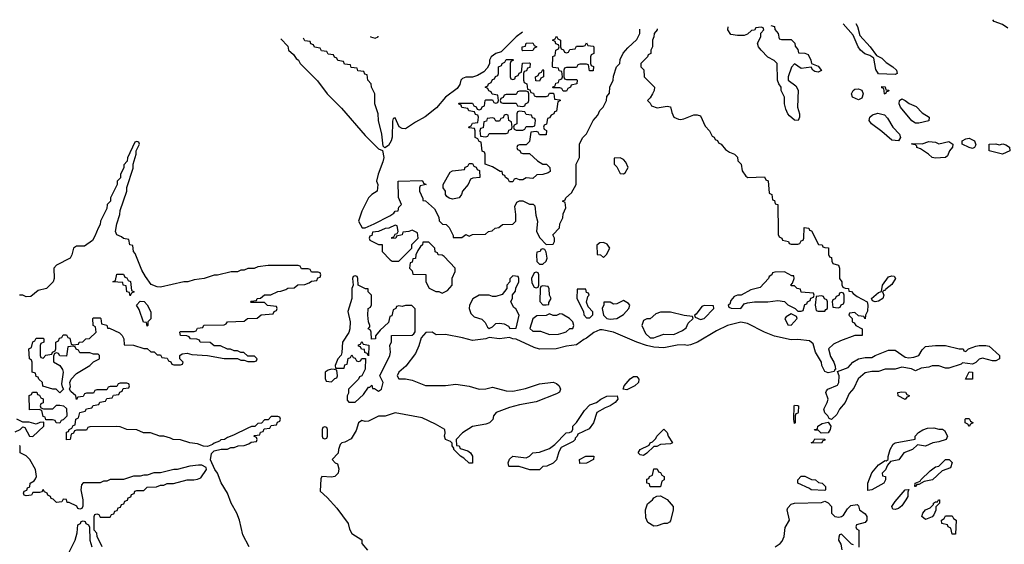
# Model space of a CAD drawing. Header units: inches. Extents: x 2808529 to 2951249, y 860290 to 1033701.
# Tile 150 of 153: x 2910091 to 2915960, y 1030565 to 1033691. Entities that reach past the tile are written whole.
import ezdxf

# ---------------------------------------------------------------- set-up
doc = ezdxf.new("R2010")
doc.units = ezdxf.units.IN
doc.header["$MEASUREMENT"] = 0
doc.layers.add('C9013', color=7, linetype='Continuous')

msp = doc.modelspace()

# ---------------------------------------------------------------- linework, layer by layer
at = {"layer": 'C9013', "color": 6}
for points in [[(2914568, 1033655.8), (2914590.7, 1033650.7), (2914592, 1033632), (2914612, 1033610), (2914618, 1033578), (2914632.7, 1033572.7), (2914690, 1033574), (2914712, 1033552), (2914712.7, 1033532.7), (2914730, 1033514), (2914734, 1033494), (2914770, 1033492), (2914790, 1033484.7), (2914807.3, 1033450), (2914810.8, 1033430.8), (2914850, 1033414.8), (2914871.3, 1033388.7), (2914850, 1033378), (2914830, 1033382), (2914818, 1033390), (2914808, 1033408), (2914750, 1033401.2), (2914710, 1033428), (2914691.1, 1033408.9), (2914671.3, 1033350), (2914671.6, 1033331.6), (2914718, 1033298), (2914730.6, 1033270.6), (2914727.3, 1033170), (2914738.8, 1033130), (2914738.8, 1033110), (2914731, 1033090), (2914710, 1033093.2), (2914678.9, 1033118.9), (2914669.6, 1033129.6), (2914658, 1033158), (2914649.4, 1033190), (2914649.3, 1033230), (2914629.3, 1033270), (2914629, 1033290), (2914615.3, 1033310), (2914609, 1033331), (2914606, 1033430), (2914588.4, 1033448.4), (2914550, 1033469), (2914510, 1033509), (2914495.3, 1033530), (2914489.1, 1033550.9), (2914508, 1033590), (2914508, 1033612), (2914526, 1033630), (2914522, 1033642), (2914510, 1033646), (2914478, 1033642), (2914471.6, 1033628.4), (2914452.7, 1033627.3), (2914430, 1033606), (2914410, 1033598), (2914370, 1033596.2), (2914330, 1033603.7), (2914312.3, 1033630), (2914313.2, 1033648.9)], [(2915310, 1033365.2), (2915210, 1033368.7), (2915193.6, 1033393.6), (2915182, 1033462), (2915157.5, 1033477.5), (2915128.1, 1033488.1), (2915103.7, 1033510), (2915089.3, 1033530), (2915058.7, 1033598.7), (2915000.4, 1033667.4)], [(2915075, 1033669.4), (2915085.5, 1033650), (2915098, 1033598), (2915160.7, 1033530), (2915198, 1033478), (2915230, 1033462.8), (2915255.9, 1033435.9), (2915296, 1033410), (2915318, 1033390), (2915322, 1033370), (2915310, 1033365.2)], [(2915980.4, 1033640.4), (2915950, 1033662), (2915900.2, 1033680.2), (2915890.9, 1033691.3)], [(2911647.6, 1033577.4), (2911690, 1033534), (2911694, 1033510), (2911723.6, 1033483.6), (2911739.6, 1033459.6), (2911752, 1033450), (2911762, 1033430), (2911866.4, 1033326.4), (2911924.7, 1033250), (2912010, 1033164.7), (2912150, 1033001), (2912230, 1032921), (2912252.7, 1032912.7), (2912260.7, 1032870), (2912255.9, 1032844.1), (2912227.3, 1032770), (2912218.8, 1032730), (2912226, 1032710), (2912222, 1032670), (2912190.7, 1032649.3), (2912170.7, 1032629.3), (2912130.8, 1032550), (2912111.3, 1032490), (2912132, 1032452), (2912150, 1032451.3), (2912204.7, 1032475.3), (2912298, 1032522), (2912322, 1032538), (2912330, 1032551.3), (2912347.3, 1032552.7), (2912350, 1032574), (2912366, 1032590), (2912348.4, 1032631.6), (2912346, 1032730), (2912487.3, 1032732.7), (2912494, 1032730), (2912498, 1032718), (2912514, 1032710), (2912478, 1032702), (2912474, 1032690), (2912474, 1032670), (2912494, 1032626), (2912494, 1032614), (2912510, 1032612), (2912563.6, 1032563.6), (2912590, 1032514), (2912592, 1032492), (2912612, 1032472), (2912634, 1032470), (2912650, 1032454), (2912674, 1032406), (2912674, 1032394), (2912727.3, 1032392.7), (2912750, 1032411.3), (2912770, 1032402), (2912790, 1032411.3), (2912867.3, 1032412.7), (2912886, 1032430), (2912907.3, 1032432.7), (2912926, 1032450), (2912947.3, 1032452.7), (2912968.9, 1032471.1), (2913030, 1032472), (2913048.7, 1032491.3), (2913049.2, 1032530), (2913042.7, 1032577.3), (2913055.3, 1032604.7), (2913070, 1032612), (2913090, 1032612), (2913130, 1032592), (2913151.6, 1032591.6), (2913162, 1032582), (2913167.1, 1032527.1), (2913178, 1032490), (2913171.3, 1032430), (2913191.3, 1032391.3), (2913230, 1032352), (2913270, 1032354), (2913278, 1032370), (2913278, 1032390), (2913269, 1032410), (2913308.7, 1032451.3), (2913310, 1032474), (2913328.7, 1032510), (2913330, 1032534), (2913346, 1032570), (2913342, 1032602), (2913326, 1032610), (2913342, 1032618), (2913346, 1032630), (2913380.4, 1032659.6), (2913408.7, 1032710), (2913408.7, 1032830), (2913428, 1032870), (2913428.4, 1032951.6), (2913448, 1032990), (2913468.9, 1033011.1), (2913508.7, 1033090), (2913538, 1033122), (2913549.4, 1033150.6), (2913568.7, 1033170), (2913588, 1033210), (2913590, 1033234), (2913607.3, 1033252.7), (2913608.7, 1033290), (2913628.7, 1033331.3), (2913630, 1033354), (2913648.7, 1033410), (2913668, 1033430), (2913670, 1033454), (2913689.1, 1033490.9), (2913716.4, 1033523.6), (2913770, 1033574), (2913788, 1033610), (2913788, 1033634.8)], [(2913088.6, 1033616.1), (2913050, 1033589), (2912960.7, 1033499.3), (2912930, 1033489.2), (2912901, 1033470), (2912891, 1033450), (2912891, 1033429), (2912877.3, 1033402.7), (2912858.5, 1033381.5), (2912820.7, 1033359.3), (2912790.7, 1033349.3), (2912750, 1033349.3), (2912730, 1033341.2), (2912720.7, 1033330), (2912714.9, 1033305.1), (2912699.5, 1033280.5), (2912630, 1033229.2), (2912574.6, 1033165.4), (2912508.1, 1033111.9), (2912450, 1033081.2), (2912390, 1033041.2), (2912370, 1033042), (2912353.6, 1033053.6), (2912330, 1033106), (2912318, 1033102), (2912312.7, 1033087.3), (2912311.6, 1032991.6), (2912306, 1032970), (2912290, 1032942), (2912267.3, 1032927.3), (2912258, 1032938), (2912249, 1033010), (2912229.2, 1033090), (2912228.7, 1033130), (2912208.7, 1033190), (2912208, 1033250), (2912188.4, 1033288.4), (2912186, 1033310), (2912166, 1033330), (2912162, 1033362), (2912147.3, 1033367.3), (2912142, 1033382), (2912107.3, 1033387.3), (2912102, 1033402), (2912067.3, 1033407.3), (2912062, 1033422), (2912027.3, 1033427.3), (2912022, 1033442), (2911987.3, 1033447.3), (2911982, 1033462), (2911967.3, 1033467.3), (2911962, 1033482), (2911930, 1033486), (2911922, 1033502), (2911890, 1033506), (2911882, 1033522), (2911847.3, 1033527.3), (2911842, 1033542), (2911827.3, 1033547.3), (2911822, 1033562), (2911790, 1033566), (2911782.5, 1033581)], [(2913891.4, 1033637.6), (2913891.3, 1033630), (2913872, 1033610), (2913871.1, 1033588.9), (2913862, 1033570), (2913862, 1033530), (2913854, 1033510), (2913854, 1033490), (2913838, 1033482), (2913834, 1033470), (2913794, 1033430), (2913794, 1033410), (2913811.6, 1033391.6), (2913814, 1033350), (2913874, 1033290), (2913872, 1033270), (2913862, 1033250), (2913850, 1033226), (2913834, 1033210), (2913850, 1033194), (2913858, 1033178), (2913890, 1033166), (2913950, 1033176), (2913970, 1033171.3), (2913978, 1033138), (2913991, 1033111), (2914018, 1033098), (2914030, 1033096), (2914050, 1033101), (2914110, 1033124.7), (2914130, 1033124.7), (2914150, 1033118), (2914176.9, 1033056.9), (2914202, 1033030), (2914218, 1032998), (2914230, 1032991.3), (2914236.9, 1032976.9), (2914250, 1032971), (2914256.9, 1032956.9), (2914272, 1032950), (2914298, 1032918), (2914321, 1032901), (2914351.3, 1032890), (2914370, 1032871.3), (2914371.1, 1032851.1), (2914390.8, 1032830), (2914398, 1032790), (2914419.6, 1032759.6), (2914431.3, 1032751.3), (2914530, 1032754), (2914538, 1032738), (2914551.6, 1032731.6), (2914558, 1032658), (2914574, 1032650), (2914578, 1032618), (2914590, 1032614), (2914594, 1032594), (2914611, 1032590), (2914611.3, 1032430), (2914612, 1032412), (2914618, 1032398), (2914634, 1032390), (2914638, 1032378), (2914674, 1032370), (2914678, 1032358), (2914690, 1032354), (2914730, 1032354), (2914742, 1032358), (2914750, 1032374), (2914762, 1032378), (2914766, 1032390), (2914767.3, 1032452.7), (2914794, 1032450), (2914798, 1032438), (2914810, 1032434), (2914851.6, 1032351.6), (2914874, 1032350), (2914878, 1032338), (2914890, 1032334), (2914912.7, 1032332.7), (2914912.7, 1032292.7), (2914918, 1032278), (2914930, 1032274), (2914931.6, 1032251.6), (2914938, 1032238), (2914971.3, 1032228.7), (2914978, 1032210), (2914978, 1032150), (2914991, 1032130), (2914991.6, 1032111.6), (2914998, 1032098), (2915011.6, 1032091.6), (2915032, 1032090), (2915034, 1032074), (2915050, 1032072), (2915058.8, 1032058.8), (2915082, 1032042), (2915142, 1032010), (2915146, 1031990), (2915144.7, 1031955.3), (2915132, 1031930), (2915130, 1031908), (2915122, 1031922), (2915090, 1031926), (2915070, 1031946), (2915038, 1031942), (2915034, 1031930), (2915054, 1031910), (2915054, 1031890), (2915064.7, 1031884.7), (2915074, 1031870), (2915112, 1031850), (2915112, 1031810), (2915070, 1031809.4), (2914982.8, 1031777.2), (2914942, 1031758), (2914912, 1031730), (2914923.5, 1031683.5), (2914944.7, 1031650), (2914952.7, 1031627.3), (2914954, 1031606), (2914950, 1031606), (2914945.4, 1031594.6), (2914910, 1031586.6), (2914890, 1031595.3), (2914873.2, 1031630), (2914869.4, 1031650), (2914835.1, 1031710), (2914820.2, 1031760.2), (2914798.6, 1031778.6), (2914730, 1031785.2), (2914690, 1031783.7), (2914590, 1031806), (2914529.6, 1031829.6), (2914430, 1031881.2), (2914390, 1031889.3), (2914310, 1031869.4), (2914243.7, 1031836.3), (2914131.3, 1031770), (2914090, 1031754), (2914070, 1031749), (2914053.2, 1031753.2), (2914010, 1031752), (2913930, 1031736.2), (2913870, 1031739.3), (2913828, 1031750), (2913769.7, 1031769.7), (2913630, 1031829), (2913563.2, 1031843.2), (2913550, 1031843.7), (2913512.7, 1031827.3), (2913470, 1031792.7), (2913453.4, 1031786.6), (2913410, 1031753.2), (2913350, 1031746), (2913289.2, 1031729.2), (2913188.9, 1031728.9), (2913158, 1031738), (2913050, 1031788), (2913030, 1031788.7), (2913010, 1031798), (2912950, 1031789.2), (2912890, 1031798), (2912870, 1031789.2), (2912790, 1031779), (2912730, 1031796), (2912630, 1031816), (2912573.6, 1031813.6), (2912550, 1031828.7), (2912512, 1031828), (2912483.6, 1031796.4), (2912470, 1031748), (2912450, 1031702), (2912392.3, 1031627.7), (2912351, 1031590), (2912341, 1031570), (2912350.9, 1031550.9), (2912390.5, 1031550.5), (2912430, 1031544), (2912510.6, 1031510.6), (2912630, 1031510.6), (2912690, 1031519.1), (2912770, 1031507.3), (2912830, 1031490.6), (2912869.2, 1031490.8), (2912910, 1031502), (2912990, 1031480.7), (2913030, 1031477.1), (2913106.6, 1031493.4), (2913190, 1031522), (2913270, 1031530.6), (2913290, 1031524), (2913306.8, 1031510), (2913314, 1031490), (2913307.7, 1031472.3), (2913290, 1031460.9), (2913170, 1031413.2), (2913070, 1031397.2), (2913010, 1031381.2), (2912932, 1031350), (2912914.8, 1031330), (2912910.4, 1031309.6), (2912890.4, 1031289.6), (2912870, 1031280.9), (2912790, 1031267), (2912730.5, 1031229.5), (2912692, 1031190), (2912694, 1031154), (2912710, 1031152), (2912716.9, 1031136.9), (2912762, 1031122), (2912778, 1031110), (2912790.7, 1031090), (2912790, 1031048), (2912770, 1031048), (2912738.6, 1031078.6), (2912718, 1031090), (2912678, 1031130), (2912678, 1031138), (2912668, 1031152), (2912668, 1031168), (2912658, 1031178), (2912629.4, 1031189.4), (2912624, 1031210), (2912628, 1031228), (2912626, 1031250), (2912570, 1031282), (2912490, 1031319), (2912330, 1031349.3), (2912270, 1031328.7), (2912230, 1031329), (2912170, 1031299.3), (2912150, 1031297.2), (2912130, 1031302), (2912110.9, 1031289.1), (2912097.3, 1031242.7), (2912066.8, 1031193.2), (2912030, 1031173.2), (2912010.8, 1031169.2), (2912000.7, 1031159.3), (2911990.8, 1031130), (2911990, 1031108), (2911954, 1031070), (2911971.6, 1031051.6), (2911985.4, 1031045.4), (2911994, 1031014), (2911990, 1030988.7), (2911970, 1030969.2), (2911950, 1030964.5), (2911891.3, 1030968.7), (2911885.4, 1030954.6), (2911881.4, 1030881.4), (2911923.4, 1030843.4), (2911980.9, 1030780.9), (2912048.2, 1030690), (2912056.4, 1030656.4), (2912070.4, 1030630.4), (2912130, 1030591.3), (2912131.3, 1030570), (2912164.7, 1030530)], [(2912182.1, 1033591.7), (2912182, 1033590), (2912210, 1033581), (2912228, 1033590), (2912227.8, 1033592.9)], [(2911458, 1030550), (2911422, 1030622), (2911400.9, 1030710), (2911385.1, 1030750), (2911352, 1030810), (2911329, 1030870), (2911292, 1030932), (2911270, 1030988.7), (2911253.2, 1031010), (2911228.7, 1031068.7), (2911234, 1031106), (2911250, 1031122), (2911291.6, 1031131.6), (2911330, 1031132), (2911350, 1031142), (2911370, 1031142), (2911392.7, 1031152.7), (2911430, 1031154), (2911456.4, 1031163.6), (2911470, 1031174), (2911502, 1031178), (2911506, 1031190), (2911502, 1031202), (2911486, 1031210), (2911490, 1031214), (2911522, 1031218), (2911527.3, 1031232.7), (2911542, 1031238), (2911547.3, 1031252.7), (2911582, 1031258), (2911590, 1031274), (2911622, 1031278), (2911627.3, 1031292.7), (2911642, 1031298), (2911646, 1031310), (2911642, 1031322), (2911630, 1031326), (2911590, 1031326), (2911572.7, 1031307.3), (2911550, 1031306), (2911532.7, 1031287.3), (2911510, 1031286), (2911492, 1031268), (2911472.7, 1031267.3), (2911450, 1031258), (2911365.4, 1031214.6), (2911330, 1031202), (2911311, 1031189), (2911290, 1031188), (2911281, 1031179), (2911250, 1031168), (2911241, 1031159), (2911211, 1031149), (2911186, 1031150), (2911150, 1031164), (2911106, 1031170), (2911050, 1031188.7), (2911006, 1031190), (2910990, 1031198), (2910950, 1031208.7), (2910926, 1031210), (2910870, 1031228.7), (2910829.1, 1031229.1), (2910790, 1031248), (2910730, 1031248.7), (2910690, 1031266), (2910667.3, 1031267.3), (2910510, 1031266), (2910498, 1031262), (2910490, 1031246), (2910430, 1031246), (2910418, 1031242), (2910412.7, 1031227.3), (2910398, 1031222), (2910391, 1031189), (2910370, 1031188.7), (2910370, 1031234), (2910382, 1031238), (2910386, 1031250), (2910402, 1031258), (2910410, 1031274), (2910422, 1031278), (2910426, 1031310), (2910442, 1031318), (2910448.9, 1031351.1), (2910482, 1031358), (2910488.4, 1031371.6), (2910522, 1031378), (2910528.4, 1031391.6), (2910562, 1031398), (2910568.4, 1031411.6), (2910602, 1031418), (2910610, 1031434), (2910642, 1031438), (2910650, 1031454), (2910682, 1031458), (2910687.3, 1031472.7), (2910702, 1031478), (2910707.3, 1031492.7), (2910742, 1031498), (2910746, 1031510), (2910742, 1031522), (2910730, 1031526), (2910690, 1031526), (2910678, 1031522), (2910670, 1031506), (2910630, 1031506), (2910618, 1031502), (2910610, 1031486), (2910550, 1031486), (2910538, 1031482), (2910530, 1031466), (2910490, 1031466), (2910478, 1031462), (2910470, 1031446), (2910438, 1031442), (2910430, 1031428), (2910426, 1031450), (2910396.4, 1031476.4), (2910388, 1031490), (2910394, 1031506), (2910389, 1031530), (2910397.2, 1031550), (2910430, 1031584), (2910510, 1031631.3), (2910530, 1031652), (2910566, 1031670), (2910566, 1031690), (2910558, 1031698), (2910530, 1031698), (2910510, 1031706), (2910450, 1031706), (2910442, 1031722), (2910427.3, 1031727.3), (2910422, 1031742), (2910410, 1031746), (2910378, 1031742), (2910370, 1031686), (2910330, 1031688), (2910322, 1031702), (2910310, 1031706), (2910298, 1031702), (2910292.7, 1031687.3), (2910292.7, 1031652.7), (2910331, 1031631), (2910346.8, 1031606.8), (2910350.7, 1031590.7), (2910341, 1031521), (2910343.6, 1031503.6), (2910352, 1031490), (2910330, 1031468), (2910308.7, 1031488.7), (2910289.1, 1031489.1), (2910228, 1031508), (2910226, 1031530), (2910206, 1031550), (2910202, 1031562), (2910190, 1031566), (2910186, 1031586), (2910166, 1031590), (2910166, 1031650), (2910162, 1031662), (2910148.7, 1031670), (2910146, 1031730), (2910162, 1031738), (2910168.4, 1031771.6), (2910182, 1031778), (2910190, 1031794), (2910230, 1031794), (2910234, 1031790), (2910234, 1031770), (2910218, 1031762), (2910214, 1031750), (2910214, 1031690), (2910218, 1031678), (2910230, 1031674), (2910247.3, 1031692.7), (2910282, 1031698), (2910286, 1031710), (2910302, 1031718), (2910306, 1031730), (2910306, 1031770), (2910322, 1031778), (2910327.3, 1031792.7), (2910342, 1031798), (2910350, 1031814), (2910370, 1031814), (2910378, 1031798), (2910390, 1031794), (2910398, 1031758), (2910410, 1031754), (2910442, 1031758), (2910446, 1031770), (2910467.3, 1031772.7), (2910486, 1031790), (2910508, 1031792), (2910546, 1031830), (2910542, 1031862), (2910528, 1031870), (2910526, 1031910), (2910530, 1031914), (2910570, 1031914), (2910574, 1031910), (2910578, 1031878), (2910611.3, 1031871.3), (2910614, 1031854), (2910626, 1031854), (2910685.4, 1031825.4), (2910702, 1031810), (2910711.3, 1031790), (2910714, 1031754), (2910768.4, 1031751.6), (2910830, 1031732), (2910851.6, 1031731.6), (2910872.7, 1031712.7), (2910891.6, 1031711.6), (2910910, 1031694), (2910930, 1031694), (2910938, 1031678), (2910970, 1031674), (2910978, 1031658), (2910992.7, 1031652.7), (2910998, 1031638), (2911010, 1031634), (2911050, 1031634), (2911062, 1031638), (2911066, 1031650), (2911046, 1031670), (2911046, 1031690), (2911060.4, 1031699.6), (2911090, 1031704.7), (2911116.9, 1031696.9), (2911210.9, 1031690.9), (2911310, 1031672), (2911390, 1031672), (2911410, 1031662), (2911430, 1031662), (2911450, 1031654), (2911490, 1031654), (2911502, 1031658), (2911506, 1031670), (2911490, 1031686), (2911450, 1031686), (2911427.3, 1031707.3), (2911408.4, 1031708.4), (2911390, 1031718), (2911370, 1031718), (2911348.4, 1031728.4), (2911328.9, 1031728.9), (2911288.4, 1031748.4), (2911250, 1031748.7), (2911227.3, 1031767.3), (2911166, 1031770), (2911162, 1031782), (2911147.3, 1031787.3), (2911110, 1031788.7), (2911102, 1031802), (2911087.3, 1031807.3), (2911050, 1031808.7), (2911046, 1031830), (2911050, 1031834), (2911130, 1031834), (2911142, 1031838), (2911150, 1031854), (2911182, 1031858), (2911188.9, 1031871.1), (2911310, 1031874), (2911322, 1031878), (2911330, 1031891.3), (2911430, 1031894), (2911448.9, 1031911.1), (2911507.3, 1031912.7), (2911530, 1031932), (2911602, 1031938), (2911607.3, 1031952.7), (2911622, 1031958), (2911626, 1031970), (2911622, 1031982), (2911568.4, 1031988.4), (2911550, 1032006), (2911470, 1032006), (2911466, 1032010), (2911470, 1032014), (2911502, 1032018), (2911506, 1032030), (2911527.3, 1032032.7), (2911550, 1032052), (2911587.3, 1032052.7), (2911630, 1032072), (2911647.3, 1032072.7), (2911676.4, 1032083.6), (2911688.4, 1032091.6), (2911727.3, 1032092.7), (2911748.4, 1032111.6), (2911790, 1032114), (2911816.4, 1032123.6), (2911830, 1032134), (2911862, 1032138), (2911867.3, 1032152.7), (2911882, 1032158), (2911886, 1032170), (2911882, 1032182), (2911870, 1032186), (2911830, 1032186), (2911822, 1032202), (2911810, 1032206), (2911770, 1032206), (2911762, 1032222), (2911750, 1032226), (2911572.7, 1032227.3), (2911510, 1032218), (2911488.4, 1032208.4), (2911450, 1032208), (2911430, 1032198), (2911410, 1032198), (2911390, 1032188.7), (2911351.6, 1032188.4), (2911270.9, 1032169.1), (2911250, 1032168.7), (2911190, 1032149), (2911130, 1032142), (2911094, 1032130), (2911070, 1032129), (2910930, 1032097.2), (2910910, 1032099), (2910874, 1032114), (2910840.2, 1032160.2), (2910818.6, 1032198.6), (2910779, 1032299), (2910768.7, 1032310), (2910766, 1032346), (2910748, 1032350), (2910742, 1032382), (2910710, 1032388), (2910698, 1032398), (2910670, 1032408.7), (2910662, 1032430), (2910670, 1032474), (2910688.7, 1032530), (2910690, 1032554), (2910728.7, 1032670), (2910728.9, 1032691.1), (2910767.3, 1032807.3), (2910768, 1032830), (2910786, 1032890), (2910786, 1032910), (2910806, 1032950), (2910802, 1032962), (2910790, 1032966), (2910778, 1032962), (2910732.7, 1032867.3), (2910731.6, 1032848.4), (2910712.7, 1032827.3), (2910711.6, 1032808.4), (2910692, 1032770), (2910691, 1032749), (2910672, 1032730), (2910671.1, 1032708.9), (2910632, 1032630), (2910631.3, 1032610), (2910612, 1032590), (2910610, 1032566), (2910572, 1032490), (2910571.3, 1032470), (2910558, 1032450), (2910539.6, 1032400.4), (2910524.7, 1032375.3), (2910477.3, 1032342.7), (2910430, 1032341.2), (2910411.3, 1032330), (2910401, 1032290), (2910391, 1032270), (2910311.1, 1032228.9), (2910294, 1032210), (2910296, 1032150), (2910290.5, 1032129.5), (2910250.5, 1032089.5), (2910202, 1032078), (2910158, 1032042), (2910130, 1032039), (2910110, 1032049), (2910090, 1032049.2)], [(2910064.7, 1031235.3), (2910094, 1031250), (2910110, 1031266), (2910122, 1031262), (2910148.7, 1031208.7), (2910170, 1031208), (2910234, 1031270), (2910234, 1031294), (2910212, 1031292), (2910190, 1031282), (2910147.3, 1031292.7), (2910110, 1031294), (2910074, 1031310)], [(2910582, 1030550), (2910552.7, 1030612.7), (2910551.6, 1030631.6), (2910534, 1030650), (2910534, 1030730), (2910538, 1030742), (2910550, 1030746), (2910562, 1030742), (2910570, 1030726), (2910630, 1030726), (2910638, 1030742), (2910652.7, 1030747.3), (2910658, 1030762), (2910672.7, 1030767.3), (2910678, 1030782), (2910692.7, 1030787.3), (2910698, 1030802), (2910712.7, 1030807.3), (2910718, 1030822), (2910732.7, 1030827.3), (2910738, 1030842), (2910752.7, 1030847.3), (2910758, 1030862), (2910772.7, 1030867.3), (2910778, 1030882), (2910790, 1030886), (2910830, 1030886), (2910850, 1030906), (2910907.3, 1030907.3), (2910930, 1030918), (2910950, 1030918), (2910970, 1030928), (2911008.4, 1030928.4), (2911090, 1030948.7), (2911128.9, 1030948.9), (2911150, 1030954), (2911170, 1030962), (2911204.7, 1031010), (2911202, 1031022), (2911176.9, 1031036.9), (2911156.9, 1031036.9), (2911106, 1031030), (2911030, 1031011), (2911010, 1031011), (2910930, 1030991.3), (2910890, 1030991), (2910850, 1030978), (2910830, 1030978), (2910810, 1030971.3), (2910769.1, 1030970.9), (2910710, 1030952), (2910630, 1030951.3), (2910610, 1030942), (2910590, 1030942), (2910570, 1030932), (2910468.4, 1030931.6), (2910460.4, 1030919.6), (2910455.3, 1030890), (2910468, 1030830), (2910467.3, 1030792.7), (2910462, 1030778), (2910450, 1030774), (2910438, 1030778), (2910431.6, 1030791.6), (2910386, 1030814), (2910374, 1030814), (2910370, 1030832), (2910350, 1030834), (2910342, 1030818), (2910310, 1030814), (2910290, 1030834), (2910278, 1030838), (2910274, 1030850), (2910258, 1030858), (2910254, 1030870), (2910238, 1030878), (2910230, 1030892), (2910222, 1030878), (2910210, 1030874), (2910170, 1030874), (2910162, 1030858), (2910130, 1030854), (2910118, 1030858), (2910114, 1030870), (2910118, 1030882), (2910132.7, 1030887.3), (2910138, 1030902), (2910152, 1030908), (2910154, 1030930), (2910176.9, 1030943.1), (2910185.4, 1030954.6), (2910191, 1030970), (2910186, 1031010), (2910151, 1031071), (2910130, 1031092), (2910094, 1031110), (2910094, 1031150), (2910090, 1031154)], [(2914594, 1030550), (2914624, 1030570), (2914635.3, 1030584.7), (2914647.6, 1030612.4), (2914653.8, 1030666.2), (2914679, 1030710), (2914666, 1030770), (2914670, 1030782), (2914690, 1030804.7), (2914710, 1030811.3), (2914870, 1030814), (2914890, 1030822), (2914910, 1030812), (2914930, 1030791.3), (2914930.8, 1030750), (2914950, 1030730.8), (2914972.7, 1030727.3), (2914990, 1030730.7), (2915001.5, 1030738.5), (2915024.4, 1030775.6), (2915044.2, 1030795.8), (2915082, 1030802), (2915090, 1030794), (2915096, 1030770), (2915130, 1030746), (2915140.7, 1030730), (2915141, 1030710), (2915130, 1030695.3), (2915078, 1030682), (2915074, 1030670), (2915078, 1030658), (2915092, 1030650), (2915092.7, 1030547.3)], [(2910381, 1030510), (2910421, 1030590), (2910432.7, 1030632.7), (2910438, 1030682), (2910454, 1030690), (2910458, 1030702), (2910470, 1030706), (2910482, 1030702), (2910486, 1030690), (2910502, 1030682), (2910507.3, 1030667.3), (2910509.2, 1030590), (2910521.2, 1030550)], [(2915062, 1030562), (2915050, 1030566), (2914990, 1030626), (2914978, 1030622), (2914972.7, 1030607.3), (2914972, 1030590), (2914986.4, 1030566.4), (2914991.6, 1030531.6)]]:
    msp.add_lwpolyline(points, dxfattribs=at)
for points in [[(2913350, 1033494), (2913362, 1033498), (2913370, 1033514), (2913402, 1033518), (2913410, 1033534), (2913450, 1033534), (2913462, 1033538), (2913470, 1033554), (2913478, 1033538), (2913510, 1033534), (2913514, 1033530), (2913514, 1033490), (2913498, 1033482), (2913494, 1033470), (2913494, 1033430), (2913498, 1033418), (2913512, 1033412), (2913510, 1033386), (2913487.3, 1033387.3), (2913482, 1033422), (2913470, 1033426), (2913430, 1033426), (2913418, 1033422), (2913410, 1033406), (2913350, 1033406), (2913338, 1033402), (2913334, 1033390), (2913334, 1033350), (2913338, 1033338), (2913350, 1033334), (2913410, 1033334), (2913414, 1033330), (2913411.1, 1033308.9), (2913378, 1033302), (2913374, 1033290), (2913358, 1033282), (2913350, 1033266), (2913330, 1033266), (2913322, 1033282), (2913310, 1033286), (2913270, 1033286), (2913266, 1033290), (2913282, 1033298), (2913287.3, 1033312.7), (2913302, 1033318), (2913307.3, 1033332.7), (2913322, 1033338), (2913326, 1033350), (2913322, 1033382), (2913307.3, 1033387.3), (2913302, 1033402), (2913270, 1033406), (2913266, 1033410), (2913268.4, 1033471.6), (2913282, 1033478), (2913286, 1033510), (2913302, 1033518), (2913306, 1033530), (2913302, 1033542), (2913287.3, 1033547.3), (2913282, 1033562), (2913266, 1033570), (2913282, 1033578), (2913290, 1033594), (2913298, 1033578), (2913314, 1033570), (2913314, 1033530), (2913318, 1033518), (2913332.7, 1033512.7), (2913338, 1033498)], [(2913090, 1033506), (2913086, 1033510), (2913086, 1033530), (2913106, 1033534), (2913110, 1033551.3), (2913150, 1033554), (2913158, 1033538), (2913174, 1033530), (2913158, 1033522), (2913150, 1033508)], [(2913030, 1033334), (2913042, 1033338), (2913047.3, 1033352.7), (2913062, 1033358), (2913067.3, 1033372.7), (2913082, 1033378), (2913087.3, 1033432.7), (2913130, 1033434), (2913134, 1033430), (2913132.7, 1033407.3), (2913118, 1033402), (2913112.7, 1033387.3), (2913098, 1033382), (2913094, 1033370), (2913094, 1033330), (2913098, 1033318), (2913114, 1033310), (2913118, 1033278), (2913132.7, 1033272.7), (2913138, 1033258), (2913152.7, 1033252.7), (2913158, 1033238), (2913170, 1033234), (2913230, 1033234), (2913242, 1033238), (2913250, 1033254), (2913270, 1033254), (2913274, 1033250), (2913278, 1033218), (2913310, 1033214), (2913314, 1033210), (2913298, 1033202), (2913290, 1033146), (2913278, 1033142), (2913274, 1033130), (2913258, 1033122), (2913250, 1033106), (2913238, 1033102), (2913231.3, 1033068.7), (2913218, 1033062), (2913214, 1033050), (2913218, 1033038), (2913231.1, 1033031.1), (2913230, 1033006), (2913190, 1033006), (2913182, 1033022), (2913170, 1033026), (2913138, 1033022), (2913130, 1032966), (2913110, 1032946), (2913070, 1032946), (2913058, 1032942), (2913054, 1032930), (2913058, 1032918), (2913072.7, 1032912.7), (2913078, 1032898), (2913090, 1032894), (2913130, 1032894), (2913178, 1032850), (2913210, 1032830.8), (2913230.6, 1032830.6), (2913252, 1032810), (2913252.7, 1032787.3), (2913242, 1032778), (2913210, 1032768.7), (2913172.7, 1032767.3), (2913150, 1032746), (2913110, 1032748), (2913090, 1032738), (2913070, 1032738), (2913050, 1032746), (2913038, 1032742), (2913030, 1032726), (2913010, 1032726), (2913002, 1032742), (2912986, 1032750), (2912982, 1032762), (2912970, 1032766), (2912966, 1032786), (2912954, 1032786), (2912910, 1032814), (2912866, 1032830), (2912866, 1032890), (2912862, 1032902), (2912848.4, 1032908.4), (2912842, 1032962), (2912830, 1032966), (2912822, 1032982), (2912806, 1032990), (2912806, 1033030), (2912802, 1033042), (2912770, 1033046), (2912766, 1033050), (2912782, 1033058), (2912790, 1033074), (2912822, 1033078), (2912826, 1033110), (2912822, 1033122), (2912807.3, 1033127.3), (2912802, 1033142), (2912767.3, 1033147.3), (2912762, 1033162), (2912727.3, 1033167.3), (2912722, 1033182), (2912706, 1033190), (2912710, 1033194), (2912790, 1033194), (2912798, 1033178), (2912812.7, 1033172.7), (2912818, 1033158), (2912830, 1033154), (2912842, 1033158), (2912847.3, 1033172.7), (2912862, 1033178), (2912866, 1033210), (2912870, 1033214), (2912910, 1033214), (2912918, 1033198), (2912930, 1033194), (2912942, 1033198), (2912946, 1033210), (2912942, 1033242), (2912907.3, 1033247.3), (2912902, 1033262), (2912887.3, 1033267.3), (2912882, 1033282), (2912866, 1033290), (2912882, 1033298), (2912886, 1033310), (2912902, 1033318), (2912910, 1033334), (2912922, 1033338), (2912927.3, 1033352.7), (2912942, 1033358), (2912946, 1033370), (2912946, 1033410), (2912962, 1033418), (2912966, 1033430), (2912982, 1033438), (2912990, 1033454), (2913030, 1033454), (2913034, 1033450), (2913018, 1033442), (2913014, 1033430), (2913014, 1033350), (2913018, 1033338)], [(2913190, 1033326), (2913167.3, 1033327.3), (2913166, 1033350), (2913182, 1033358), (2913187.3, 1033372.7), (2913202, 1033378), (2913210, 1033394), (2913214, 1033390), (2913214, 1033350), (2913198, 1033342)], [(2913110, 1033266), (2913070, 1033266), (2913058, 1033262), (2913050, 1033246), (2912990, 1033246), (2912978, 1033242), (2912972.7, 1033227.3), (2912958, 1033222), (2912954, 1033210), (2912958, 1033198), (2912970, 1033194), (2913050, 1033194), (2913058, 1033178), (2913090, 1033174), (2913102, 1033178), (2913106, 1033190), (2913122, 1033198), (2913126, 1033210), (2913126, 1033250), (2913122, 1033262)], [(2915090, 1033214), (2915055.3, 1033230), (2915049.2, 1033250), (2915059, 1033270), (2915070, 1033277.3), (2915090, 1033278.8), (2915110.6, 1033270.6), (2915118.8, 1033250), (2915110, 1033224)], [(2915250, 1033248), (2915246, 1033250), (2915242, 1033282), (2915230, 1033286), (2915230, 1033294), (2915250, 1033292), (2915254, 1033274), (2915270.7, 1033270.7), (2915270, 1033266), (2915258, 1033262)], [(2915450, 1033074), (2915430, 1033075.3), (2915409.2, 1033089.2), (2915341.2, 1033170), (2915333.2, 1033190), (2915335.3, 1033210), (2915350, 1033218.8), (2915370, 1033210.8), (2915392.8, 1033192.8), (2915434.9, 1033174.9), (2915470, 1033136), (2915512, 1033110), (2915510, 1033089)], [(2912990, 1033126), (2912978, 1033122), (2912972.7, 1033107.3), (2912958, 1033102), (2912950, 1033086), (2912930, 1033086), (2912922, 1033102), (2912910, 1033106), (2912878, 1033102), (2912872.7, 1033087.3), (2912858, 1033082), (2912852.7, 1033047.3), (2912838, 1033042), (2912834, 1033030), (2912838, 1032998), (2912870, 1032994), (2912882, 1032998), (2912890, 1033014), (2912990, 1033014), (2913002, 1033018), (2913007.3, 1033032.7), (2913022, 1033038), (2913026, 1033050), (2913022, 1033082), (2913006, 1033090), (2913002, 1033122)], [(2913070, 1033146), (2913058, 1033142), (2913054, 1033130), (2913054, 1033070), (2913038, 1033062), (2913034, 1033050), (2913038, 1033038), (2913050, 1033034), (2913090, 1033034), (2913102, 1033038), (2913110, 1033054), (2913150, 1033054), (2913162, 1033058), (2913166, 1033090), (2913162, 1033102), (2913147.3, 1033107.3), (2913142, 1033122), (2913110, 1033126), (2913102, 1033142)], [(2915330, 1032969), (2915290, 1032972.7), (2915230, 1033025.2), (2915168.7, 1033070), (2915154, 1033090), (2915159, 1033110), (2915174.8, 1033125.2), (2915205.6, 1033134.4), (2915245.2, 1033125.2), (2915263.8, 1033103.8), (2915294.8, 1033050), (2915336, 1033010), (2915341, 1032990)], [(2915550, 1032865.2), (2915530, 1032869.2), (2915508.7, 1032890), (2915461.2, 1032921.2), (2915438, 1032930), (2915438, 1032938), (2915430, 1032946), (2915406, 1032950), (2915410, 1032954), (2915470, 1032952), (2915510, 1032964.7), (2915550, 1032961), (2915570, 1032951), (2915630, 1032964.7), (2915654, 1032950), (2915652, 1032932), (2915634, 1032910), (2915620.7, 1032879.3), (2915610, 1032869.3)], [(2915770, 1032924), (2915750, 1032929), (2915709.1, 1032949.1), (2915708, 1032970), (2915730, 1032982), (2915750, 1032984.7), (2915782, 1032970), (2915790, 1032946), (2915782, 1032930)], [(2915930, 1032944.7), (2915950.7, 1032950.7), (2915970, 1032944.7), (2915990, 1032931.3), (2915992, 1032910), (2915950, 1032889.3), (2915869.5, 1032909.5), (2915869, 1032950), (2915910, 1032951)], [(2912670, 1032622), (2912650, 1032628), (2912638, 1032638), (2912629.2, 1032649.2), (2912628.7, 1032668.7), (2912615.3, 1032690), (2912615.3, 1032710), (2912656.4, 1032783.6), (2912670, 1032791.3), (2912742, 1032798), (2912747.3, 1032812.7), (2912762, 1032818), (2912770, 1032834), (2912790, 1032834), (2912798, 1032818), (2912812.7, 1032812.7), (2912818, 1032798), (2912832.7, 1032792.7), (2912834, 1032750), (2912792.7, 1032747.3), (2912778, 1032742), (2912764.7, 1032710), (2912731.3, 1032670), (2912724.7, 1032650), (2912710, 1032629)], [(2913670, 1032868.7), (2913634, 1032866), (2913634, 1032830), (2913650, 1032814), (2913670, 1032774), (2913690, 1032772), (2913700.4, 1032779.6), (2913718, 1032810), (2913703.1, 1032843.1), (2913690, 1032858)], [(2912330, 1032466), (2912291.3, 1032448.7), (2912270, 1032448), (2912230, 1032428.7), (2912194, 1032426), (2912190, 1032406), (2912178, 1032402), (2912174, 1032390), (2912178, 1032378), (2912230, 1032352), (2912251.6, 1032351.6), (2912252, 1032310), (2912299.6, 1032259.6), (2912311.6, 1032251.6), (2912350, 1032252), (2912428, 1032330), (2912429.1, 1032350.9), (2912466, 1032390), (2912462, 1032422), (2912430, 1032438), (2912411.1, 1032428.9), (2912374, 1032426), (2912370.9, 1032409.1), (2912338, 1032402), (2912334, 1032390), (2912308.4, 1032388.4), (2912310, 1032394), (2912322, 1032398), (2912330, 1032414), (2912342, 1032418), (2912346, 1032430), (2912342, 1032462)], [(2912530, 1032366), (2912494, 1032366), (2912492, 1032350), (2912479.6, 1032340.4), (2912463.6, 1032316.4), (2912452, 1032290), (2912450.9, 1032269.1), (2912434, 1032266), (2912430, 1032246), (2912418, 1032242), (2912414, 1032210), (2912430, 1032194), (2912434, 1032174), (2912512.7, 1032172.7), (2912512, 1032130), (2912531.3, 1032091.3), (2912571.3, 1032071.3), (2912588.7, 1032071.3), (2912610, 1032062), (2912642, 1032078), (2912668, 1032110), (2912669.1, 1032150.9), (2912686, 1032190), (2912686, 1032210), (2912620.4, 1032280.4), (2912610, 1032288), (2912586, 1032290), (2912582, 1032302), (2912568.4, 1032308.4), (2912566, 1032330)], [(2913570, 1032364), (2913550, 1032362), (2913531.3, 1032348.7), (2913532.7, 1032292.7), (2913554, 1032290), (2913570, 1032274), (2913588.4, 1032291.6), (2913608, 1032330), (2913593.6, 1032353.6)], [(2913210, 1032326), (2913198, 1032322), (2913194, 1032310), (2913174, 1032306), (2913172, 1032290), (2913174, 1032250), (2913190, 1032234), (2913210, 1032234), (2913228.4, 1032251.6), (2913235.3, 1032270), (2913230, 1032306), (2913222, 1032322)], [(2913170, 1032186), (2913158, 1032182), (2913142, 1032150), (2913143.6, 1032123.6), (2913158, 1032098), (2913170, 1032094), (2913182, 1032098), (2913186, 1032110), (2913186, 1032170), (2913182, 1032182)], [(2914650, 1032188), (2914592.7, 1032187.3), (2914578, 1032182), (2914574, 1032170), (2914558, 1032162), (2914554, 1032150), (2914505.4, 1032094.6), (2914450, 1032082), (2914390.8, 1032049.2), (2914370, 1032049), (2914350, 1032042), (2914330, 1032018), (2914323.6, 1031996.4), (2914314, 1031990), (2914318, 1031978), (2914332, 1031972), (2914388.7, 1031971.3), (2914410, 1031998), (2914430, 1032004.7), (2914470, 1032011), (2914550, 1032010.8), (2914610, 1032018.8), (2914650, 1032011.3), (2914670, 1031992), (2914714, 1031970), (2914730, 1031954), (2914750, 1031954), (2914762, 1031958), (2914770, 1031994), (2914782, 1031998), (2914786, 1032010), (2914802, 1032018), (2914807.3, 1032032.7), (2914822, 1032038), (2914826, 1032050), (2914822, 1032062), (2914750, 1032068), (2914746, 1032086), (2914726, 1032090), (2914710, 1032106), (2914690, 1032106), (2914688, 1032110), (2914698, 1032122), (2914708, 1032150), (2914706, 1032166), (2914694, 1032166)], [(2910750, 1032046), (2910746, 1032066), (2910729.3, 1032069.3), (2910726, 1032106), (2910708, 1032110), (2910706, 1032126), (2910646, 1032130), (2910662, 1032138), (2910670, 1032174), (2910710, 1032174), (2910718, 1032158), (2910730, 1032154), (2910738, 1032138), (2910751.6, 1032131.6), (2910758, 1032078), (2910774, 1032070), (2910758, 1032062)], [(2912090, 1032166), (2912078, 1032162), (2912074, 1032150), (2912078, 1032110), (2912070.8, 1032089.2), (2912070.6, 1032030), (2912047.9, 1031952.1), (2912060.7, 1031890), (2912059.1, 1031850), (2912052.2, 1031827.8), (2912015.5, 1031770), (2912012, 1031708), (2912006.8, 1031693.2), (2911986.8, 1031670), (2911972, 1031630), (2911974, 1031614), (2912026, 1031614), (2912030, 1031634), (2912042, 1031638), (2912048, 1031672), (2912062, 1031678), (2912070, 1031694), (2912078, 1031678), (2912090, 1031674), (2912098, 1031658), (2912110, 1031654), (2912122, 1031658), (2912130, 1031672), (2912152.7, 1031672.7), (2912150.7, 1031609.3), (2912131.3, 1031570), (2912116.9, 1031563.1), (2912111, 1031550), (2912050.9, 1031489.1), (2912050, 1031466), (2912042, 1031450), (2912043.6, 1031423.6), (2912052, 1031412), (2912090, 1031411.3), (2912141.2, 1031458.8), (2912170, 1031502), (2912178, 1031502), (2912190, 1031514), (2912194, 1031494), (2912206, 1031494), (2912230, 1031478), (2912248, 1031490), (2912258, 1031530), (2912238, 1031570), (2912298, 1031690), (2912302, 1031710), (2912298, 1031750), (2912307.3, 1031772.7), (2912308, 1031810), (2912430, 1031812), (2912440.4, 1031819.6), (2912448.4, 1031831.6), (2912449, 1031930), (2912448.7, 1031968.7), (2912428.7, 1031988.7), (2912391.1, 1031988.9), (2912370, 1031982), (2912350, 1031986), (2912338, 1031982), (2912334, 1031970), (2912318, 1031962), (2912310, 1031926), (2912298, 1031922), (2912290, 1031886), (2912239.6, 1031840.4), (2912212, 1031808), (2912211.3, 1031790), (2912188, 1031788), (2912186, 1031830), (2912182, 1031842), (2912169, 1031849), (2912178, 1031862), (2912178, 1031870), (2912169.2, 1031890), (2912166, 1031930), (2912168, 1031970), (2912182, 1031978), (2912187.3, 1031992.7), (2912188, 1032050), (2912168.7, 1032070), (2912167.3, 1032087.3), (2912152.7, 1032087.3), (2912108, 1032110), (2912106, 1032150), (2912102, 1032162)], [(2913030, 1032166), (2913012.7, 1032147.3), (2913011.6, 1032128.4), (2912994, 1032110), (2912994, 1032090), (2912966, 1032054), (2912930, 1032042), (2912910, 1032042), (2912888.9, 1032048.9), (2912830, 1032049), (2912791.1, 1032028.9), (2912771.3, 1031990), (2912771, 1031970), (2912779.6, 1031939.6), (2912800.7, 1031920.7), (2912846, 1031906), (2912866, 1031886), (2912879.6, 1031859.6), (2912890, 1031852), (2912910, 1031862), (2912930, 1031881), (2912950, 1031882.8), (2912978, 1031878), (2913004.7, 1031864.7), (2913012, 1031852), (2913050, 1031854), (2913068, 1031930), (2913048.7, 1031968.7), (2913036.4, 1031976.4), (2913018, 1032010), (2913028, 1032032), (2913028.7, 1032051.3), (2913047.3, 1032072.7), (2913048.4, 1032091.6), (2913066, 1032130), (2913066, 1032150), (2913062, 1032162)], [(2915190, 1032009.4), (2915175.3, 1032015.3), (2915169, 1032030), (2915210, 1032066), (2915228.9, 1032071.1), (2915234, 1032110), (2915270, 1032158.8), (2915290, 1032166), (2915303.6, 1032163.6), (2915311, 1032150), (2915290, 1032114), (2915253.7, 1032086.3), (2915250, 1032078), (2915242, 1032078), (2915234, 1032070), (2915241, 1032050), (2915236, 1032030), (2915210, 1032014)], [(2913210, 1032106), (2913198, 1032102), (2913194, 1032090), (2913191.6, 1032011.6), (2913210, 1031992), (2913230, 1031992), (2913246, 1031994), (2913246, 1032006), (2913258, 1032030), (2913248.9, 1032048.9), (2913247.3, 1032087.3), (2913242, 1032102)], [(2913466, 1032086), (2913414, 1032086), (2913411.3, 1032030), (2913451.6, 1031951.6), (2913452.7, 1031932.7), (2913470, 1031914), (2913490, 1031914), (2913507.3, 1031932.7), (2913508, 1031950), (2913480.2, 1031980.2), (2913468.7, 1032008.7), (2913478, 1032042), (2913486, 1032050), (2913482, 1032062), (2913470, 1032066)], [(2914990, 1032066), (2914978, 1032062), (2914972.7, 1032047.3), (2914958, 1032042), (2914952.7, 1032027.3), (2914938, 1032022), (2914934, 1032010), (2914938, 1031978), (2914970, 1031974), (2914982, 1031978), (2914987.3, 1031992.7), (2915002, 1031998), (2915006, 1032010), (2915006, 1032050), (2915002, 1032062)], [(2910850, 1031866), (2910846, 1031886), (2910829.3, 1031889.3), (2910804, 1031964), (2910788, 1031990), (2910810, 1032014), (2910832.7, 1032012.7), (2910851.6, 1031991.6), (2910872, 1031950), (2910872, 1031908), (2910854, 1031890), (2910854, 1031870)], [(2913690, 1032018), (2913650, 1031999), (2913630, 1031995.3), (2913610, 1032008.7), (2913572.7, 1032007.3), (2913572.7, 1031992.7), (2913562.8, 1031970), (2913570.7, 1031930), (2913590, 1031910.7), (2913610, 1031907.3), (2913650, 1031910.7), (2913690, 1031934.8), (2913722, 1031970), (2913728, 1031990), (2913720.4, 1032000.4)], [(2914870, 1032046), (2914838, 1032042), (2914832, 1031990), (2914838, 1031958), (2914850, 1031954), (2914890, 1031954), (2914895.3, 1031964.7), (2914906, 1031970), (2914906, 1032010), (2914902, 1032022), (2914887.3, 1032027.3), (2914882, 1032042)], [(2913970, 1031949.3), (2913910, 1031949), (2913882, 1031938), (2913850, 1031909), (2913830, 1031908.7), (2913810, 1031898), (2913798.8, 1031870), (2913821.1, 1031821.1), (2913850, 1031794.8), (2913870, 1031794.8), (2913890, 1031802.8), (2913930, 1031818), (2913990, 1031816), (2914041.2, 1031838.8), (2914064, 1031856), (2914076.4, 1031883.6), (2914106, 1031910), (2914102, 1031922), (2914052, 1031928)], [(2914170, 1031988.7), (2914158, 1031982), (2914123.6, 1031936.4), (2914114, 1031930), (2914118, 1031918), (2914150, 1031904.7), (2914170, 1031911.3), (2914228, 1031970), (2914226, 1031986)], [(2913310, 1031938), (2913290.9, 1031929.1), (2913270, 1031929), (2913250, 1031938), (2913230, 1031929), (2913172.7, 1031927.3), (2913150, 1031908), (2913131.3, 1031851.3), (2913150, 1031836), (2913194.4, 1031834.4), (2913250, 1031816), (2913303.1, 1031816.9), (2913330, 1031824.7), (2913348.9, 1031831.1), (2913370, 1031851.3), (2913388, 1031852), (2913394, 1031870), (2913388, 1031890), (2913368, 1031910), (2913323.6, 1031936.4)], [(2914690, 1031938), (2914659.6, 1031920.4), (2914652, 1031910), (2914670, 1031874), (2914690, 1031872), (2914726, 1031910), (2914722, 1031922)], [(2912170, 1031688), (2912162, 1031702), (2912148.4, 1031708.4), (2912146, 1031726), (2912128.4, 1031728.4), (2912122, 1031742), (2912110, 1031746), (2912110, 1031754), (2912122, 1031758), (2912130, 1031774), (2912138, 1031758), (2912171.3, 1031751.3)], [(2915890, 1031659), (2915830, 1031675.3), (2915810, 1031669), (2915790, 1031649), (2915770, 1031638), (2915710, 1031646), (2915702, 1031638), (2915630, 1031615.1), (2915610, 1031614.5), (2915570, 1031629.3), (2915530.7, 1031629.3), (2915510, 1031621.2), (2915464.5, 1031615.5), (2915430, 1031598), (2915406, 1031610), (2915350, 1031620.9), (2915310, 1031609.3), (2915250, 1031609.3), (2915210, 1031595.1), (2915170, 1031594.5), (2915130, 1031587.3), (2915088.5, 1031551.5), (2915064, 1031496), (2915036, 1031464), (2915010.6, 1031410), (2914978, 1031370), (2914961.7, 1031338.3), (2914930, 1031308), (2914915.3, 1031315.3), (2914908.7, 1031330), (2914889.4, 1031349.4), (2914884, 1031370), (2914905.1, 1031410), (2914909.6, 1031430), (2914896, 1031470), (2914900.1, 1031479.9), (2914908.7, 1031490), (2914965.6, 1031514.4), (2914974, 1031530), (2914975.3, 1031570), (2914966, 1031594), (2915030, 1031618.8), (2915057.2, 1031650), (2915090, 1031670.5), (2915130, 1031678.8), (2915170, 1031678), (2915190, 1031691), (2915270, 1031722.8), (2915310, 1031722.8), (2915370, 1031679.5), (2915390, 1031676.5), (2915420.1, 1031679.9), (2915450, 1031690.8), (2915470, 1031724.7), (2915490, 1031744.7), (2915550.6, 1031750.6), (2915610, 1031750.6), (2915690, 1031731), (2915710.9, 1031730.9), (2915714, 1031730), (2915718, 1031718), (2915730, 1031714), (2915746, 1031730), (2915790, 1031746), (2915810, 1031750.8), (2915850, 1031750.7), (2915870, 1031746.8), (2915931.3, 1031690), (2915931.3, 1031670), (2915910, 1031659)], [(2911950, 1031608), (2911930, 1031602), (2911912, 1031590), (2911912.7, 1031552.7), (2911918, 1031538), (2911950, 1031534), (2911970, 1031554), (2911982, 1031558), (2911986, 1031570), (2911982, 1031602), (2911967.3, 1031607.3)], [(2913710, 1031485.2), (2913689, 1031489), (2913694, 1031510), (2913729.6, 1031550.4), (2913750, 1031566), (2913770, 1031564.7), (2913781, 1031550), (2913778.8, 1031530), (2913758, 1031510)], [(2915770, 1031548.7), (2915729.3, 1031549.3), (2915750, 1031592), (2915771.3, 1031590)], [(2910288, 1031372), (2910310, 1031394), (2910330, 1031394), (2910351.3, 1031391.3), (2910370, 1031374), (2910371.6, 1031328.4), (2910350, 1031306), (2910338, 1031302), (2910330, 1031288), (2910308.4, 1031288.4), (2910302, 1031302), (2910287.3, 1031307.3), (2910246, 1031306), (2910242, 1031322), (2910230, 1031326), (2910222, 1031362), (2910208, 1031368), (2910150, 1031366), (2910148, 1031452), (2910162, 1031458), (2910167.3, 1031472.7), (2910192.7, 1031472.7), (2910198, 1031458), (2910210, 1031454), (2910218, 1031438), (2910231.6, 1031431.6), (2910231.6, 1031408.4), (2910218, 1031402), (2910214, 1031390), (2910218, 1031378), (2910232.7, 1031372.7)], [(2913131.1, 1031008.9), (2913068.9, 1031028.9), (2913008.9, 1031028.9), (2913006, 1031030), (2913002, 1031050), (2913010, 1031072), (2913030, 1031090.8), (2913110, 1031081), (2913129.3, 1031090.7), (2913150, 1031111), (2913190, 1031114.8), (2913250, 1031136), (2913280.9, 1031159.1), (2913348.7, 1031230), (2913368.4, 1031231.6), (2913382, 1031238), (2913388.4, 1031251.6), (2913389, 1031270), (2913410, 1031291), (2913457.5, 1031362.5), (2913490, 1031396), (2913530, 1031410.8), (2913555.3, 1031430), (2913590, 1031447.3), (2913652, 1031450), (2913656, 1031430), (2913641, 1031410), (2913611.3, 1031390), (2913581.1, 1031378.9), (2913532, 1031350), (2913511, 1031290), (2913486, 1031254), (2913418, 1031222), (2913414, 1031210), (2913402, 1031198), (2913402, 1031190), (2913390, 1031178), (2913318, 1031142), (2913304, 1031116), (2913290.7, 1031069.3), (2913270, 1031048.7), (2913234, 1031030), (2913210, 1031028), (2913190, 1031009)], [(2915370, 1031428.7), (2915328, 1031450), (2915326, 1031470), (2915350, 1031474), (2915371.6, 1031471.6), (2915378, 1031458), (2915392.7, 1031452.7), (2915390, 1031446), (2915378, 1031442)], [(2914710, 1031286), (2914706, 1031310), (2914708, 1031390), (2914710, 1031394), (2914727.3, 1031392.7), (2914734, 1031390), (2914731.6, 1031351.6), (2914730, 1031346), (2914718, 1031342), (2914714, 1031330), (2914714, 1031290)], [(2915750, 1031268), (2915742, 1031282), (2915726, 1031290), (2915726, 1031310), (2915730, 1031314), (2915750, 1031314), (2915758, 1031298), (2915774, 1031290), (2915758, 1031282)], [(2911910, 1031266), (2911898, 1031262), (2911894, 1031250), (2911894, 1031210), (2911898, 1031198), (2911910, 1031194), (2911922, 1031198), (2911926, 1031210), (2911926, 1031250), (2911922, 1031262)], [(2913810, 1031095.3), (2913790, 1031098), (2913778, 1031110), (2913789.5, 1031130.5), (2913843.1, 1031156.9), (2913849, 1031170), (2913863.2, 1031176.8), (2913883.7, 1031196.3), (2913889.7, 1031210.3), (2913930.9, 1031250.9), (2913950, 1031232), (2913956, 1031210), (2913982, 1031170), (2913970, 1031164), (2913910, 1031159), (2913889, 1031149), (2913871, 1031149), (2913830, 1031108)], [(2914868.4, 1031228.4), (2914850, 1031246), (2914830, 1031246), (2914828, 1031250), (2914846, 1031254), (2914848, 1031270), (2914874.6, 1031285.4), (2914910, 1031294), (2914926, 1031270), (2914922.8, 1031250), (2914910, 1031228.7)], [(2915490.9, 1031149.1), (2915442, 1031158), (2915412, 1031130), (2915362, 1031110), (2915330.9, 1031069.1), (2915282, 1031058), (2915262.8, 1031037.2), (2915251, 1031009), (2915232, 1030990), (2915234, 1030974), (2915252, 1030970), (2915252, 1030950), (2915242, 1030930), (2915170, 1030889), (2915146, 1030886), (2915146, 1030930), (2915169.4, 1030990.6), (2915210, 1031038), (2915250, 1031064.7), (2915256.4, 1031063.6), (2915268.7, 1031071.3), (2915268.7, 1031088.7), (2915279, 1031130), (2915297.2, 1031162.8), (2915309.4, 1031170.6), (2915428, 1031192), (2915429, 1031210), (2915449.3, 1031230.7), (2915473.6, 1031246.4), (2915503.1, 1031256.9), (2915539.8, 1031259.8), (2915570, 1031251.3), (2915591.1, 1031251.1), (2915603.6, 1031243.6), (2915622, 1031210), (2915614, 1031190), (2915570, 1031175.3), (2915534, 1031170)], [(2914870, 1031168.7), (2914808.7, 1031170), (2914822, 1031178), (2914830, 1031194), (2914890, 1031192), (2914890, 1031186), (2914878, 1031182)], [(2913430, 1031046), (2913428, 1031070), (2913466, 1031090), (2913514, 1031090), (2913512, 1031070), (2913470, 1031048.7)], [(2915430, 1030909.5), (2915426, 1030910), (2915429, 1030930), (2915459, 1030941), (2915462, 1030950), (2915517.5, 1031002.5), (2915550, 1031026.8), (2915570, 1031031.3), (2915610, 1031071.3), (2915631, 1031071), (2915650, 1031052), (2915638.8, 1031021.2), (2915590, 1031004), (2915531, 1030950), (2915481.4, 1030938.6), (2915450, 1030922), (2915438, 1030922)], [(2913850, 1030908), (2913846, 1030926), (2913829, 1030930), (2913830, 1030954), (2913842, 1030958), (2913846, 1030970), (2913862, 1030978), (2913870, 1031014), (2913890, 1031014), (2913898, 1030998), (2913910, 1030994), (2913918, 1030978), (2913932, 1030970), (2913932, 1030950), (2913918, 1030942), (2913910, 1030908)], [(2914890, 1030886), (2914809, 1030889), (2914798, 1030898), (2914729.4, 1030929.4), (2914728.7, 1030950), (2914750, 1030971.3), (2914770, 1030971.3), (2914810, 1030952), (2914834, 1030950), (2914852.7, 1030932.7), (2914874, 1030930), (2914894, 1030910), (2914894, 1030890)], [(2915310, 1030773.2), (2915295.3, 1030775.3), (2915289.3, 1030790), (2915310, 1030821), (2915369.6, 1030890.4), (2915391.1, 1030891.1), (2915384.7, 1030875.3), (2915384, 1030850), (2915373.4, 1030830), (2915350, 1030794), (2915330, 1030779.3)], [(2913870, 1030674), (2913835.5, 1030695.5), (2913822.9, 1030722.9), (2913820.9, 1030770), (2913832.7, 1030807.3), (2913862, 1030830), (2913870, 1030842), (2913888.4, 1030851.6), (2913910, 1030854), (2913950, 1030831.3), (2913986, 1030790), (2913986.8, 1030770), (2913970, 1030706), (2913963.6, 1030696.4), (2913950, 1030688.7), (2913930, 1030688.7), (2913890, 1030675.3)], [(2915490, 1030714), (2915469.2, 1030730), (2915474, 1030750), (2915489.3, 1030770), (2915518, 1030782), (2915538, 1030802), (2915538, 1030810), (2915550, 1030818), (2915562, 1030818), (2915568, 1030830), (2915574, 1030830), (2915574, 1030810), (2915552, 1030788), (2915551.1, 1030768.9), (2915539.6, 1030740.4), (2915530, 1030729)], [(2915650, 1030626), (2915642, 1030662), (2915626, 1030670), (2915622, 1030682), (2915588.4, 1030688.4), (2915586, 1030710), (2915602, 1030718), (2915610, 1030734), (2915650, 1030734), (2915658, 1030718), (2915674, 1030710), (2915670, 1030626)]]:
    msp.add_lwpolyline(points, close=True, dxfattribs=at)

doc.saveas('drawing.dxf')
